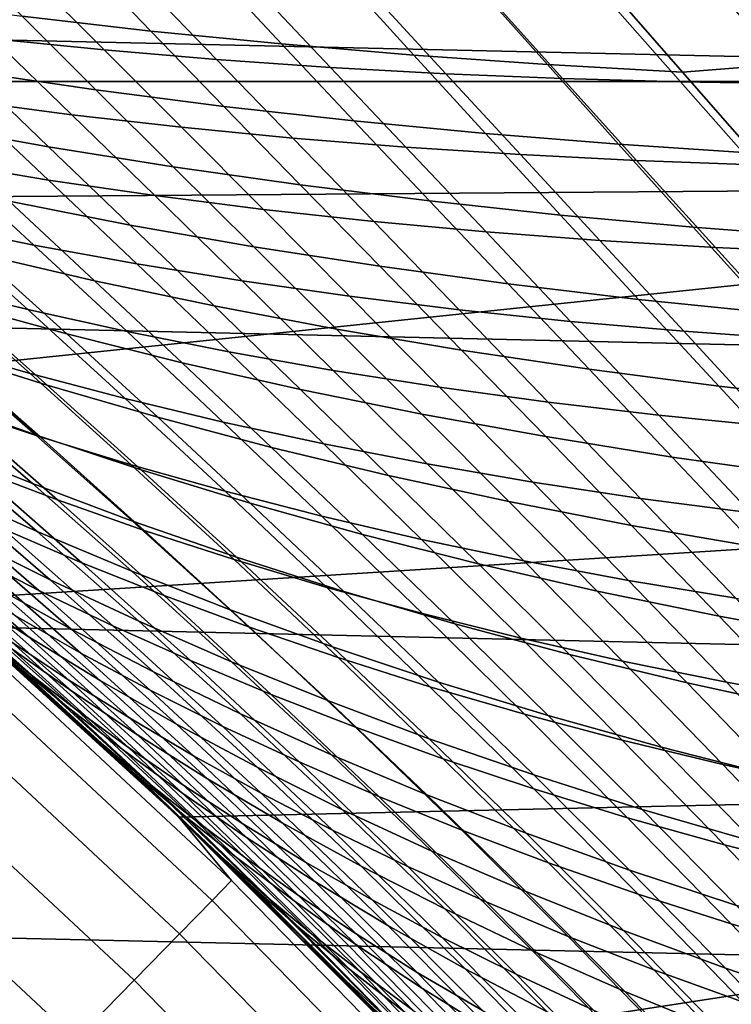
# Model space of a CAD drawing. Header units: metres. Extents: x -28 to 70, y -218 to 27.
# Tile 171 of 246: x 14.67 to 16.97, y 15.32 to 18.51. Entities that reach past the tile are written whole.
import ezdxf

# ---------------------------------------------------------------- set-up
doc = ezdxf.new("R2010")
doc.units = ezdxf.units.M
doc.layers.add('solid_10_261_002_XXX', color=7, linetype='CONTINUOUS')

msp = doc.modelspace()

# ---------------------------------------------------------------- linework, layer by layer
at = {"layer": 'solid_10_261_002_XXX'}
for points in [[(18.428652, 19.732834), (11.000106, 19.052479), (11.893956, 18.507654), (19.307802, 18.87347)], [(-20.520069, 18.307835, -5), (-19.665449, 19.222879, -5), (20.520069, 18.307835, -5)], [(-19.665449, 19.222879, -5), (19.665449, 19.222879, -5), (20.520069, 18.307835, -5)], [(19.307802, 18.87347), (11.893956, 18.507654), (12.761367, 17.920586), (20.146601, 17.975367)], [(14.672976, 18.519093, 104.719788), (14.447455, 18.746014, 105.433952), (14.867903, 18.703455, 105.572899), (15.090882, 18.471142, 104.870659)], [(14.341321, 18.677305, 123.07473), (14.579412, 18.446304, 123.782623), (14.938906, 18.409933, 123.595909), (14.704709, 18.644814, 122.898575)], [(15.090882, 18.471142, 104.870659), (14.867903, 18.703455, 105.572899), (15.293555, 18.666628, 105.704376), (15.514539, 18.429184, 105.013329)], [(15.514539, 18.429184, 105.013329), (15.293555, 18.666628, 105.704376), (15.723945, 18.635296, 105.828011), (15.943456, 18.393032, 105.147369)], [(14.704709, 18.644814, 122.898575), (14.938906, 18.409933, 123.595909), (15.303764, 18.378946, 123.416176), (15.073008, 18.61751, 122.728836)], [(15.073008, 18.61751, 122.728836), (15.303764, 18.378946, 123.416176), (15.673598, 18.353203, 123.243744), (15.445841, 18.595222, 122.565796)], [(15.943456, 18.393032, 105.147369), (15.723945, 18.635296, 105.828011), (16.158602, 18.609228, 105.943436), (16.377142, 18.362494, 105.272377)], [(16.815107, 18.337378, 105.387939), (16.597055, 18.588188, 106.050293), (17.000639, 18.616789, 106.270584), (17.212231, 18.369392, 105.622078)], [(15.445841, 18.595222, 122.565796), (15.673598, 18.353203, 123.243744), (16.048014, 18.332558, 123.078964), (15.82283, 18.577778, 122.409767)], [(16.377142, 18.362494, 105.272377), (16.158602, 18.609228, 105.943436), (16.597055, 18.588188, 106.050293), (16.815107, 18.337378, 105.387939)], [(14.504088, 18.339876, 103.867935), (14.26131, 18.573229, 104.561127), (14.672976, 18.519093, 104.719788), (14.912385, 18.280207, 104.038689)], [(15.82283, 18.577778, 122.409767), (16.048014, 18.332558, 123.078964), (16.42662, 18.316874, 122.92215), (16.203602, 18.564997, 122.261024)], [(16.203602, 18.564997, 122.261024), (16.42662, 18.316874, 122.92215), (16.809027, 18.306005, 122.773643), (16.587776, 18.556709, 122.119873)], [(16.587776, 18.556709, 122.119873), (16.809027, 18.306005, 122.773643), (17.194839, 18.299814, 122.633774), (16.974979, 18.552738, 121.98661)], [(14.912385, 18.280207, 104.038689), (14.672976, 18.519093, 104.719788), (15.090882, 18.471142, 104.870659), (15.327472, 18.226921, 104.200989)], [(14.225676, 18.488201, 123.97599), (14.484526, 18.245634, 124.669327), (14.834003, 18.199478, 124.466011), (14.579412, 18.446304, 123.782623)], [(15.327472, 18.226921, 104.200989), (15.090882, 18.471142, 104.870659), (15.514539, 18.429184, 105.013329), (15.748843, 18.179871, 104.354362)], [(14.579412, 18.446304, 123.782623), (14.834003, 18.199478, 124.466011), (15.189696, 18.158983, 124.269859), (14.938906, 18.409933, 123.595909)], [(15.748843, 18.179871, 104.354362), (15.514539, 18.429184, 105.013329), (15.943456, 18.393032, 105.147369), (16.175991, 18.138906, 104.498352)], [(14.361954, 18.167431, 103.016357), (14.103088, 18.406067, 103.689186), (14.504088, 18.339876, 103.867935), (14.758836, 18.095726, 103.207222)], [(14.938906, 18.409933, 123.595909), (15.189696, 18.158983, 124.269859), (15.551198, 18.124041, 124.081245), (15.303764, 18.378946, 123.416176)], [(16.175991, 18.138906, 104.498352), (15.943456, 18.393032, 105.147369), (16.377142, 18.362494, 105.272377), (16.608406, 18.103882, 104.632484)], [(15.303764, 18.378946, 123.416176), (15.551198, 18.124041, 124.081245), (15.918106, 18.09454, 123.900543), (15.673598, 18.353203, 123.243744)], [(16.608406, 18.103882, 104.632484), (16.377142, 18.362494, 105.272377), (16.815107, 18.337378, 105.387939), (17.045582, 18.07465, 104.756294)], [(17.045582, 18.07465, 104.756294), (16.815107, 18.337378, 105.387939), (17.212231, 18.369392, 105.622078), (17.435852, 18.110134, 105.003036)], [(14.758836, 18.095726, 103.207222), (14.504088, 18.339876, 103.867935), (14.912385, 18.280207, 104.038689), (15.163564, 18.030672, 103.389496)], [(15.673598, 18.353203, 123.243744), (15.918106, 18.09454, 123.900543), (16.290016, 18.070374, 123.728111), (16.048014, 18.332558, 123.078964)], [(16.048014, 18.332558, 123.078964), (16.290016, 18.070374, 123.728111), (16.666525, 18.051435, 123.564323), (16.42662, 18.316874, 122.92215)], [(-20.520069, 18.307835, -5), (21.332174, 17.354755, -5), (22.099781, 16.366096, -5), (-21.332174, 17.354755, -5)], [(-20.520069, 18.307835, -5), (20.520069, 18.307835, -5), (21.332174, 17.354755, -5)], [(14.141644, 18.297514, 124.879417), (14.419873, 18.044388, 125.556549), (14.75826, 17.987965, 125.337196), (14.484526, 18.245634, 124.669327)], [(16.42662, 18.316874, 122.92215), (16.666525, 18.051435, 123.564323), (17.047226, 18.037615, 123.409554), (16.809027, 18.306005, 122.773643)], [(16.809027, 18.306005, 122.773643), (17.047226, 18.037615, 123.409554), (17.431719, 18.028805, 123.26416), (17.194839, 18.299814, 122.633774)], [(15.163564, 18.030672, 103.389496), (14.912385, 18.280207, 104.038689), (15.327472, 18.226921, 104.200989), (15.575618, 17.972168, 103.562653)], [(14.484526, 18.245634, 124.669327), (14.75826, 17.987965, 125.337196), (15.103693, 17.937332, 125.125084), (14.834003, 18.199478, 124.466011)], [(14.834003, 18.199478, 124.466011), (15.103693, 17.937332, 125.125084), (15.45578, 17.892466, 124.920647), (15.189696, 18.158983, 124.269859)], [(15.575618, 17.972168, 103.562653), (15.327472, 18.226921, 104.200989), (15.748843, 18.179871, 104.354362), (15.994476, 17.920111, 103.726181)], [(14.630739, 17.918999, 102.375603), (14.361954, 18.167431, 103.016357), (14.758836, 18.095726, 103.207222), (15.023392, 17.842016, 102.577904)], [(15.994476, 17.920111, 103.726181), (15.748843, 18.179871, 104.354362), (16.175991, 18.138906, 104.498352), (16.419617, 17.874392, 103.87957)], [(15.189696, 18.158983, 124.269859), (15.45578, 17.892466, 124.920647), (15.814108, 17.853285, 124.724289), (15.551198, 18.124041, 124.081245)], [(16.419617, 17.874392, 103.87957), (16.175991, 18.138906, 104.498352), (16.608406, 18.103882, 104.632484), (16.850519, 17.834909, 104.022301)], [(14.088823, 18.106438, 125.782593), (14.384699, 17.843786, 126.441864), (14.711093, 17.777056, 126.207245), (14.419873, 18.044388, 125.556549)], [(15.551198, 18.124041, 124.081245), (15.814108, 17.853285, 124.724289), (16.178263, 17.819719, 124.536423), (15.918106, 18.09454, 123.900543)], [(16.850519, 17.834909, 104.022301), (16.608406, 18.103882, 104.632484), (17.045582, 18.07465, 104.756294), (17.286657, 17.801556, 104.153862)], [(15.023392, 17.842016, 102.577904), (14.758836, 18.095726, 103.207222), (15.163564, 18.030672, 103.389496), (15.424417, 17.77178, 102.771019)], [(15.918106, 18.09454, 123.900543), (16.178263, 17.819719, 124.536423), (16.547832, 17.791691, 124.357452), (16.290016, 18.070374, 123.728111)], [(16.290016, 18.070374, 123.728111), (16.547832, 17.791691, 124.357452), (16.922401, 17.769125, 124.18779), (16.666525, 18.051435, 123.564323)], [(14.419873, 18.044388, 125.556549), (14.711093, 17.777056, 126.207245), (15.045252, 17.715948, 125.979721), (14.75826, 17.987965, 125.337196)], [(16.666525, 18.051435, 123.564323), (16.922401, 17.769125, 124.18779), (17.301556, 17.751947, 124.027824), (17.047226, 18.037615, 123.409554)], [(15.424417, 17.77178, 102.771019), (15.163564, 18.030672, 103.389496), (15.575618, 17.972168, 103.562653), (15.833288, 17.708233, 102.954391)], [(20.146601, 17.975367), (12.761367, 17.920586), (13.599475, 17.293161)], [(20.146601, 17.975367), (13.599475, 17.293161), (14.406844, 16.626568), (20.944067, 17.039537)], [(14.528743, 17.750147, 101.543594), (14.246891, 18.002581, 102.16481), (14.630739, 17.918999, 102.375603), (14.907792, 17.661541, 101.765633)], [(14.75826, 17.987965, 125.337196), (15.045252, 17.715948, 125.979721), (15.386886, 17.660671, 125.759888), (15.103693, 17.937332, 125.125084)], [(15.833288, 17.708233, 102.954391), (15.575618, 17.972168, 103.562653), (15.994476, 17.920111, 103.726181), (16.24947, 17.651308, 103.127449)], [(14.06633, 17.915873, 126.682961), (14.378004, 17.644527, 127.322975), (14.691601, 17.567783, 127.073929), (14.384699, 17.843786, 126.441864)], [(14.907792, 17.661541, 101.765633), (14.630739, 17.918999, 102.375603), (15.023392, 17.842016, 102.577904), (15.296155, 17.579556, 101.978653)], [(15.103693, 17.937332, 125.125084), (15.386886, 17.660671, 125.759888), (15.735596, 17.611231, 125.548233), (15.45578, 17.892466, 124.920647)], [(16.24947, 17.651308, 103.127449), (15.994476, 17.920111, 103.726181), (16.419617, 17.874392, 103.87957), (16.672426, 17.600941, 103.289635)], [(15.45578, 17.892466, 124.920647), (15.735596, 17.611231, 125.548233), (16.090963, 17.567583, 125.345184), (15.814108, 17.853285, 124.724289)], [(15.814108, 17.853285, 124.724289), (16.090963, 17.567583, 125.345184), (16.452566, 17.529686, 125.151192), (16.178263, 17.819719, 124.536423)], [(16.672426, 17.600941, 103.289635), (16.419617, 17.874392, 103.87957), (16.850519, 17.834909, 104.022301), (17.101625, 17.557068, 103.440376)], [(14.453653, 17.588238, 100.711121), (14.159331, 17.844978, 101.313393), (14.528743, 17.750147, 101.543594), (14.817784, 17.488743, 100.952309)], [(14.384699, 17.843786, 126.441864), (14.691601, 17.567783, 127.073929), (15.013624, 17.49633, 126.831703), (14.711093, 17.777056, 126.207245)], [(15.296155, 17.579556, 101.978653), (15.023392, 17.842016, 102.577904), (15.424417, 17.77178, 102.771019), (15.693398, 17.504379, 102.181931)], [(16.178263, 17.819719, 124.536423), (16.452566, 17.529686, 125.151192), (16.819986, 17.497498, 124.966698), (16.547832, 17.791691, 124.357452)], [(17.101625, 17.557068, 103.440376), (16.850519, 17.834909, 104.022301), (17.286657, 17.801556, 104.153862), (17.536533, 17.519623, 103.579124)], [(16.547832, 17.791691, 124.357452), (16.819986, 17.497498, 124.966698), (17.192799, 17.470976, 124.79216), (16.922401, 17.769125, 124.18779)], [(14.711093, 17.777056, 126.207245), (15.013624, 17.49633, 126.831703), (15.343819, 17.430471, 126.596977), (15.045252, 17.715948, 125.979721)], [(15.693398, 17.504379, 102.181931), (15.424417, 17.77178, 102.771019), (15.833288, 17.708233, 102.954391), (16.098984, 17.435999, 102.37484)], [(16.922401, 17.769125, 124.18779), (17.192799, 17.470976, 124.79216), (17.570587, 17.450077, 124.628006), (17.301556, 17.751947, 124.027824)], [(14.073091, 17.726257, 127.578171), (14.398649, 17.446753, 128.197815), (14.698723, 17.360529, 127.935226), (14.378004, 17.644527, 127.322975)], [(14.817784, 17.488743, 100.952309), (14.528743, 17.750147, 101.543594), (14.907792, 17.661541, 101.765633), (15.192035, 17.395424, 101.184883)], [(14.405997, 17.431959, 99.878304), (14.099959, 17.693459, 100.462234), (14.453653, 17.588238, 100.711121), (14.754019, 17.322525, 100.137871)], [(15.045252, 17.715948, 125.979721), (15.343819, 17.430471, 126.596977), (15.681894, 17.370455, 126.370392), (15.386886, 17.660671, 125.759888)], [(16.098984, 17.435999, 102.37484), (15.833288, 17.708233, 102.954391), (16.24947, 17.651308, 103.127449), (16.512367, 17.374382, 102.556778)], [(15.192035, 17.395424, 101.184883), (14.907792, 17.661541, 101.765633), (15.296155, 17.579556, 101.978653), (15.576084, 17.308725, 101.407944)], [(15.386886, 17.660671, 125.759888), (15.681894, 17.370455, 126.370392), (16.027451, 17.316317, 126.152451), (15.735596, 17.611231, 125.548233)], [(14.378004, 17.644527, 127.322975), (14.698723, 17.360529, 127.935226), (15.007853, 17.279173, 127.6791), (14.691601, 17.567783, 127.073929)], [(16.512367, 17.374382, 102.556778), (16.24947, 17.651308, 103.127449), (16.672426, 17.600941, 103.289635), (16.933008, 17.319506, 102.727135)], [(15.735596, 17.611231, 125.548233), (16.027451, 17.316317, 126.152451), (16.380064, 17.268045, 125.943626), (16.090963, 17.567583, 125.345184)], [(16.933008, 17.319506, 102.727135), (16.672426, 17.600941, 103.289635), (17.101625, 17.557068, 103.440376), (17.360363, 17.271341, 102.885292)], [(14.754019, 17.322525, 100.137871), (14.453653, 17.588238, 100.711121), (14.817784, 17.488743, 100.952309), (15.112928, 17.21871, 100.389343)], [(14.691601, 17.567783, 127.073929), (15.007853, 17.279173, 127.6791), (15.325786, 17.203024, 127.430138), (15.013624, 17.49633, 126.831703)], [(15.576084, 17.308725, 101.407944), (15.296155, 17.579556, 101.978653), (15.693398, 17.504379, 102.181931), (15.969498, 17.22887, 101.620705)], [(16.090963, 17.567583, 125.345184), (16.380064, 17.268045, 125.943626), (16.739309, 17.22563, 125.744423), (16.452566, 17.529686, 125.151192)], [(14.385992, 17.279713, 99.045441), (14.069176, 17.546522, 99.611618), (14.405997, 17.431959, 99.878304), (14.716839, 17.161451, 99.322456)], [(14.107883, 17.537506, 128.466141), (14.445352, 17.250105, 129.064606), (14.731257, 17.155144, 128.789398), (14.398649, 17.446753, 128.197815)], [(16.452566, 17.529686, 125.151192), (16.739309, 17.22563, 125.744423), (17.104761, 17.18906, 125.555298), (16.819986, 17.497498, 124.966698)], [(15.013624, 17.49633, 126.831703), (15.325786, 17.203024, 127.430138), (15.652273, 17.132421, 127.189064), (15.343819, 17.430471, 126.596977)], [(15.969498, 17.22887, 101.620705), (15.693398, 17.504379, 102.181931), (16.098984, 17.435999, 102.37484), (16.371731, 17.155884, 101.82251)], [(16.819986, 17.497498, 124.966698), (17.104761, 17.18906, 125.555298), (17.475992, 17.158327, 125.376755), (17.192799, 17.470976, 124.79216)], [(15.112928, 17.21871, 100.389343), (14.817784, 17.488743, 100.952309), (15.192035, 17.395424, 101.184883), (15.482415, 17.121006, 100.631783)], [(14.398649, 17.446753, 128.197815), (14.731257, 17.155144, 128.789398), (15.026814, 17.064554, 128.520172), (14.698723, 17.360529, 127.935226)], [(14.716839, 17.161451, 99.322456), (14.405997, 17.431959, 99.878304), (14.754019, 17.322525, 100.137871), (15.059307, 17.048168, 99.592018)], [(16.371731, 17.155884, 101.82251), (16.098984, 17.435999, 102.37484), (16.512367, 17.374382, 102.556778), (16.782236, 17.089769, 102.012703)], [(14.393558, 17.129698, 98.212952), (14.067075, 17.402431, 98.761978), (14.385992, 17.279713, 99.045441), (14.706284, 17.003839, 98.506363)], [(15.343819, 17.430471, 126.596977), (15.652273, 17.132421, 127.189064), (15.987028, 17.067644, 126.956543), (15.681894, 17.370455, 126.370392)], [(15.482415, 17.121006, 100.631783), (15.192035, 17.395424, 101.184883), (15.576084, 17.308725, 101.407944), (15.862162, 17.029892, 100.86422)], [(15.681894, 17.370455, 126.370392), (15.987028, 17.067644, 126.956543), (16.329649, 17.008757, 126.733131), (16.027451, 17.316317, 126.152451)], [(16.782236, 17.089769, 102.012703), (16.512367, 17.374382, 102.556778), (16.933008, 17.319506, 102.727135), (17.20046, 17.030539, 102.190628)], [(-21.332174, 17.354755, -5), (22.099781, 16.366096, -5), (22.821917, 15.343076, -5), (-22.099781, 16.366096, -5)], [(14.169342, 17.349064, 129.345062), (14.516684, 17.053802, 129.92189), (14.787861, 16.951021, 129.634949), (14.445352, 17.250105, 129.064606)], [(14.698723, 17.360529, 127.935226), (15.026814, 17.064554, 128.520172), (15.331777, 16.978701, 128.257721), (15.007853, 17.279173, 127.6791)], [(15.059307, 17.048168, 99.592018), (14.754019, 17.322525, 100.137871), (15.112928, 17.21871, 100.389343), (15.41309, 16.940388, 99.853127)], [(15.862162, 17.029892, 100.86422), (15.576084, 17.308725, 101.407944), (15.969498, 17.22887, 101.620705), (16.251734, 16.945635, 101.085831)], [(16.027451, 17.316317, 126.152451), (16.329649, 17.008757, 126.733131), (16.67971, 16.955782, 126.519341), (16.380064, 17.268045, 125.943626)], [(17.20046, 17.030539, 102.190628), (16.933008, 17.319506, 102.727135), (17.360363, 17.271341, 102.885292), (17.625858, 16.978201, 102.355621)], [(14.706284, 17.003839, 98.506363), (14.385992, 17.279713, 99.045441), (14.716839, 17.161451, 99.322456), (15.031331, 16.882256, 98.793045)], [(15.007853, 17.279173, 127.6791), (15.331777, 16.978701, 128.257721), (15.645898, 16.897955, 128.002747), (15.325786, 17.203024, 127.430138)], [(14.428321, 16.979971, 97.381371), (14.093452, 17.259279, 97.913864), (14.393558, 17.129698, 98.212952), (14.722099, 16.847832, 97.689995)], [(14.445352, 17.250105, 129.064606), (14.787861, 16.951021, 129.634949), (15.069249, 16.852049, 129.353485), (14.731257, 17.155144, 128.789398)], [(16.380064, 17.268045, 125.943626), (16.67971, 16.955782, 126.519341), (17.036783, 16.908739, 126.315689), (16.739309, 17.22563, 125.744423)], [(15.41309, 16.940388, 99.853127), (15.112928, 17.21871, 100.389343), (15.482415, 17.121006, 100.631783), (15.777883, 16.838634, 100.104767)], [(16.251734, 16.945635, 101.085831), (15.969498, 17.22887, 101.620705), (16.371731, 17.155884, 101.82251), (16.650585, 16.868284, 101.295914)], [(16.739309, 17.22563, 125.744423), (17.036783, 16.908739, 126.315689), (17.400438, 16.867645, 126.122704), (17.104761, 17.18906, 125.555298)], [(15.325786, 17.203024, 127.430138), (15.645898, 16.897955, 128.002747), (15.968931, 16.822683, 127.756042), (15.652273, 17.132421, 127.189064)], [(14.255957, 17.160002, 130.213486), (14.611085, 16.856726, 130.768509), (14.867049, 16.747162, 130.470764), (14.516684, 17.053802, 129.92189)], [(15.031331, 16.882256, 98.793045), (14.716839, 17.161451, 99.322456), (15.059307, 17.048168, 99.592018), (15.368398, 16.765499, 99.071953)], [(14.731257, 17.155144, 128.789398), (15.069249, 16.852049, 129.353485), (15.360608, 16.75728, 129.078278), (15.026814, 17.064554, 128.520172)], [(16.650585, 16.868284, 101.295914), (16.371731, 17.155884, 101.82251), (16.782236, 17.089769, 102.012703), (17.058157, 16.797882, 101.493759)], [(14.489739, 16.82843, 96.551277), (14.147823, 17.115055, 97.067917), (14.428321, 16.979971, 97.381371), (14.763847, 16.691374, 96.873856)], [(14.722099, 16.847832, 97.689995), (14.393558, 17.129698, 98.212952), (14.706284, 17.003839, 98.506363), (15.028865, 16.719217, 97.992714)], [(15.777883, 16.838634, 100.104767), (15.482415, 17.121006, 100.631783), (15.862162, 17.029892, 100.86422), (16.153372, 16.743423, 100.34594)], [(15.652273, 17.132421, 127.189064), (15.968931, 16.822683, 127.756042), (16.300598, 16.753197, 127.518303), (15.987028, 17.067644, 126.956543)], [(14.132253, 17.083771, 131.37529), (14.498205, 16.774727, 131.914886), (14.727113, 16.657406, 131.603867), (14.366092, 16.969082, 131.070282)], [(17.058157, 16.797882, 101.493759), (16.782236, 17.089769, 102.012703), (17.20046, 17.030539, 102.190628), (17.4739, 16.734472, 101.67868)], [(14.516684, 17.053802, 129.92189), (14.867049, 16.747162, 130.470764), (15.133751, 16.640808, 130.177887), (14.787861, 16.951021, 129.634949)], [(15.026814, 17.064554, 128.520172), (15.360608, 16.75728, 129.078278), (15.661697, 16.667112, 128.810104), (15.331777, 16.978701, 128.257721)], [(15.987028, 17.067644, 126.956543), (16.300598, 16.753197, 127.518303), (16.640497, 16.689589, 127.290108), (16.329649, 17.008757, 126.733131)], [(20.944067, 17.039537), (14.406844, 16.626568), (15.181835, 15.922037), (21.697779, 16.068768)], [(15.368398, 16.765499, 99.071953), (15.059307, 17.048168, 99.592018), (15.41309, 16.940388, 99.853127), (15.717182, 16.654118, 99.342041)], [(16.153372, 16.743423, 100.34594), (15.862162, 17.029892, 100.86422), (16.251734, 16.945635, 101.085831), (16.539125, 16.65505, 100.575783)], [(15.028865, 16.719217, 97.992714), (14.706284, 17.003839, 98.506363), (15.031331, 16.882256, 98.793045), (15.348321, 16.594698, 98.288429)], [(16.329649, 17.008757, 126.733131), (16.640497, 16.689589, 127.290108), (16.988199, 16.631908, 127.072021), (16.67971, 16.955782, 126.519341)], [(14.472997, 16.649046, 94.549889), (14.111569, 16.954372, 95.045631), (14.337791, 16.813351, 95.385269), (14.692499, 16.507353, 94.897957)], [(14.577778, 16.672089, 95.723282), (14.229396, 16.967495, 96.224823), (14.489739, 16.82843, 96.551277), (14.831703, 16.531624, 96.058464)], [(14.366092, 16.969082, 131.070282), (14.727113, 16.657406, 131.603867), (14.96743, 16.542191, 131.296188), (14.611085, 16.856726, 130.768509)], [(14.763847, 16.691374, 96.873856), (14.428321, 16.979971, 97.381371), (14.722099, 16.847832, 97.689995), (15.051578, 16.557058, 97.191414)], [(15.331777, 16.978701, 128.257721), (15.661697, 16.667112, 128.810104), (15.972278, 16.581936, 128.549744), (15.645898, 16.897955, 128.002747)], [(16.67971, 16.955782, 126.519341), (16.988199, 16.631908, 127.072021), (17.343277, 16.580202, 126.864578), (17.036783, 16.908739, 126.315689)], [(14.787861, 16.951021, 129.634949), (15.133751, 16.640808, 130.177887), (15.410956, 16.538078, 129.890686), (15.069249, 16.852049, 129.353485)], [(15.717182, 16.654118, 99.342041), (15.41309, 16.940388, 99.853127), (15.777883, 16.838634, 100.104767), (16.077385, 16.548666, 99.602257)], [(16.539125, 16.65505, 100.575783), (16.251734, 16.945635, 101.085831), (16.650585, 16.868284, 101.295914), (16.934593, 16.573595, 100.793541)], [(14.280664, 16.893461, 132.228378), (14.651283, 16.574728, 132.747498), (14.863954, 16.453892, 132.428177), (14.498205, 16.774727, 131.914886)], [(15.645898, 16.897955, 128.002747), (15.972278, 16.581936, 128.549744), (16.292109, 16.502146, 128.298004), (15.968931, 16.822683, 127.756042)], [(15.348321, 16.594698, 98.288429), (15.031331, 16.882256, 98.793045), (15.368398, 16.765499, 99.071953), (15.680171, 16.474848, 98.576057)], [(16.934593, 16.573595, 100.793541), (16.650585, 16.868284, 101.295914), (17.058157, 16.797882, 101.493759), (17.339218, 16.499132, 100.998474)], [(14.693604, 16.389605, 135.044342), (14.304913, 16.729158, 134.54982), (14.154323, 16.845463, 134.8741), (14.548627, 16.506493, 135.374374)], [(14.831703, 16.531624, 96.058464), (14.489739, 16.82843, 96.551277), (14.763847, 16.691374, 96.873856), (15.099712, 16.392965, 96.389595)], [(14.611085, 16.856726, 130.768509), (14.96743, 16.542191, 131.296188), (15.218984, 16.429562, 130.992706), (14.867049, 16.747162, 130.470764)], [(15.051578, 16.557058, 97.191414), (14.722099, 16.847832, 97.689995), (15.028865, 16.719217, 97.992714), (15.352639, 16.426075, 97.502823)], [(15.069249, 16.852049, 129.353485), (15.410956, 16.538078, 129.890686), (15.69843, 16.439388, 129.609985), (15.360608, 16.75728, 129.078278)], [(16.077385, 16.548666, 99.602257), (15.777883, 16.838634, 100.104767), (16.153372, 16.743423, 100.34594), (16.448696, 16.449684, 99.851562)], [(14.260314, 16.81699, 133.390213), (14.639958, 16.488993, 133.896164), (14.824649, 16.366646, 133.568649), (14.450107, 16.696012, 133.068481)], [(14.692499, 16.507353, 94.897957), (14.337791, 16.813351, 95.385269), (14.577778, 16.672089, 95.723282), (14.926052, 16.365231, 95.244308)], [(15.968931, 16.822683, 127.756042), (16.292109, 16.502146, 128.298004), (16.620914, 16.428076, 128.055634), (16.300598, 16.753197, 127.518303)], [(14.63502, 16.471148, 93.719223), (14.267363, 16.789265, 94.201347), (14.472997, 16.649046, 94.549889), (14.833936, 16.330711, 94.075821)], [(14.498205, 16.774727, 131.914886), (14.863954, 16.453892, 132.428177), (15.088228, 16.334261, 132.11142), (14.727113, 16.657406, 131.603867)], [(15.680171, 16.474848, 98.576057), (15.368398, 16.765499, 99.071953), (15.717182, 16.654118, 99.342041), (16.024118, 16.360243, 98.854507)], [(14.450052, 16.608915, 93.363373), (14.82393, 16.276434, 92.8937), (14.659711, 16.410238, 92.532112), (14.278838, 16.74297, 93.009544)], [(14.867049, 16.747162, 130.470764), (15.218984, 16.429562, 130.992706), (15.481542, 16.319946, 130.694275), (15.133751, 16.640808, 130.177887)], [(15.360608, 16.75728, 129.078278), (15.69843, 16.439388, 129.609985), (15.995938, 16.34515, 129.336594), (15.661697, 16.667112, 128.810104)], [(16.448696, 16.449684, 99.851562), (16.153372, 16.743423, 100.34594), (16.539125, 16.65505, 100.575783), (16.830688, 16.357498, 100.089035)], [(16.300598, 16.753197, 127.518303), (16.620914, 16.428076, 128.055634), (16.958296, 16.359848, 127.823219), (16.640497, 16.689589, 127.290108)], [(14.304913, 16.729158, 134.54982), (14.693604, 16.389605, 135.044342), (14.850034, 16.2698, 134.712296), (14.466752, 16.610083, 134.223526)], [(15.352639, 16.426075, 97.502823), (15.028865, 16.719217, 97.992714), (15.348321, 16.594698, 98.288429), (15.666739, 16.299013, 97.806961)], [(14.450107, 16.696012, 133.068481), (14.824649, 16.366646, 133.568649), (15.02094, 16.243805, 133.241959), (14.651283, 16.574728, 132.747498)], [(14.926052, 16.365231, 95.244308), (14.577778, 16.672089, 95.723282), (14.831703, 16.531624, 96.058464), (15.173841, 16.223721, 95.587692)], [(15.099712, 16.392965, 96.389595), (14.763847, 16.691374, 96.873856), (15.051578, 16.557058, 97.191414), (15.381666, 16.256859, 96.715508)], [(15.661697, 16.667112, 128.810104), (15.995938, 16.34515, 129.336594), (16.303246, 16.255781, 129.07135), (15.972278, 16.581936, 128.549744)], [(16.640497, 16.689589, 127.290108), (16.958296, 16.359848, 127.823219), (17.303827, 16.297535, 127.601372), (16.988199, 16.631908, 127.072021)], [(14.833936, 16.330711, 94.075821), (14.472997, 16.649046, 94.549889), (14.692499, 16.507353, 94.897957), (15.046989, 16.188646, 94.43187)], [(14.727113, 16.657406, 131.603867), (15.088228, 16.334261, 132.11142), (15.324158, 16.216534, 131.798157), (14.96743, 16.542191, 131.296188)], [(15.133751, 16.640808, 130.177887), (15.481542, 16.319946, 130.694275), (15.754875, 16.213778, 130.401749), (15.410956, 16.538078, 129.890686)], [(16.024118, 16.360243, 98.854507), (15.717182, 16.654118, 99.342041), (16.077385, 16.548666, 99.602257), (16.379869, 16.251451, 99.122688)], [(16.830688, 16.357498, 100.089035), (16.539125, 16.65505, 100.575783), (16.934593, 16.573595, 100.793541), (17.222811, 16.272215, 100.313904)], [(15.323014, 15.786236, 91.229759), (15.181835, 15.922037), (14.406844, 16.626568), (15.066307, 16.031418, 91.526527)], [(14.807407, 16.270853, 91.832298), (15.066307, 16.031418, 91.526527), (14.406844, 16.626568)], [(14.546824, 16.50424, 92.147049), (14.807407, 16.270853, 91.832298), (14.406844, 16.626568)], [(14.406936, 16.626492, 143.052673), (14.598715, 16.418791, 144.561661), (15.352255, 15.716471, 144.561661), (15.181738, 15.922149, 143.052673)], [(14.670644, 16.394274, 136.010941), (14.435595, 16.601614, 135.72435), (14.406936, 16.626492, 143.052673), (15.181738, 15.922149, 143.052673)], [(14.82393, 16.276434, 92.8937), (14.450052, 16.608915, 93.363373), (14.63502, 16.471148, 93.719223), (15.002159, 16.138819, 93.257278)], [(14.466752, 16.610083, 134.223526), (14.850034, 16.2698, 134.712296), (15.018037, 16.147837, 134.379196), (14.639958, 16.488993, 133.896164)], [(14.941532, 16.152161, 135.853683), (14.548627, 16.506493, 135.374374), (14.435595, 16.601614, 135.72435), (14.670644, 16.394274, 136.010941)], [(14.651283, 16.574728, 132.747498), (15.02094, 16.243805, 133.241959), (15.228949, 16.121229, 132.917007), (14.863954, 16.453892, 132.428177)], [(15.666739, 16.299013, 97.806961), (15.348321, 16.594698, 98.288429), (15.680171, 16.474848, 98.576057), (15.993587, 16.176464, 98.102699)], [(15.972278, 16.581936, 128.549744), (16.303246, 16.255781, 129.07135), (16.620119, 16.171692, 128.815048), (16.292109, 16.502146, 128.298004)], [(17.222811, 16.272215, 100.313904), (16.934593, 16.573595, 100.793541), (17.339218, 16.499132, 100.998474), (17.624502, 16.193935, 100.525375)], [(14.96743, 16.542191, 131.296188), (15.324158, 16.216534, 131.798157), (15.571571, 16.101202, 131.489258), (15.218984, 16.429562, 130.992706)], [(15.381666, 16.256859, 96.715508), (15.051578, 16.557058, 97.191414), (15.352639, 16.426075, 97.502823), (15.677279, 16.123901, 97.035034)], [(15.410956, 16.538078, 129.890686), (15.754875, 16.213778, 130.401749), (16.038755, 16.111483, 130.115952), (15.69843, 16.439388, 129.609985)], [(16.379869, 16.251451, 99.122688), (16.077385, 16.548666, 99.602257), (16.448696, 16.449684, 99.851562), (16.74712, 16.149042, 99.379532)], [(15.080919, 16.034952, 135.517883), (14.693604, 16.389605, 135.044342), (14.548627, 16.506493, 135.374374), (14.941532, 16.152161, 135.853683)], [(15.046989, 16.188646, 94.43187), (14.692499, 16.507353, 94.897957), (14.926052, 16.365231, 95.244308), (15.274374, 16.045996, 94.786087)], [(15.173841, 16.223721, 95.587692), (14.831703, 16.531624, 96.058464), (15.099712, 16.392965, 96.389595), (15.436019, 16.083838, 95.926849)], [(14.659711, 16.410238, 92.532112), (15.039903, 16.061943, 92.073586), (14.807407, 16.270853, 91.832298), (14.546824, 16.50424, 92.147049)], [(14.639958, 16.488993, 133.896164), (15.018037, 16.147837, 134.379196), (15.197736, 16.024473, 134.046005), (14.824649, 16.366646, 133.568649)], [(15.993587, 16.176464, 98.102699), (15.680171, 16.474848, 98.576057), (16.024118, 16.360243, 98.854507), (16.332891, 16.059015, 98.388924)], [(16.292109, 16.502146, 128.298004), (16.620119, 16.171692, 128.815048), (16.946287, 16.093243, 128.568481), (16.620914, 16.428076, 128.055634)], [(15.002159, 16.138819, 93.257278), (14.63502, 16.471148, 93.719223), (14.833936, 16.330711, 94.075821), (15.194597, 15.998426, 93.621536)], [(14.863954, 16.453892, 132.428177), (15.228949, 16.121229, 132.917007), (15.448793, 15.999677, 132.594742), (15.088228, 16.334261, 132.11142)], [(16.74712, 16.149042, 99.379532), (16.448696, 16.449684, 99.851562), (16.830688, 16.357498, 100.089035), (17.125443, 16.05336, 99.624077)], [(15.352255, 15.716471, 144.561661), (14.598715, 16.418791, 144.561661), (14.538816, 16.351425, 146.086594), (15.289265, 15.651986, 146.086594)], [(14.82393, 16.276434, 92.8937), (15.197329, 15.928563, 92.442619), (15.039903, 16.061943, 92.073586), (14.659711, 16.410238, 92.532112)], [(15.218984, 16.429562, 130.992706), (15.571571, 16.101202, 131.489258), (15.830244, 15.988706, 131.185593), (15.481542, 16.319946, 130.694275)], [(15.677279, 16.123901, 97.035034), (15.352639, 16.426075, 97.502823), (15.666739, 16.299013, 97.806961), (15.986261, 15.994699, 97.347023)], [(15.69843, 16.439388, 129.609985), (16.038755, 16.111483, 130.115952), (16.332952, 16.013494, 129.837738), (15.995938, 16.34515, 129.336594)], [(16.620914, 16.428076, 128.055634), (16.946287, 16.093243, 128.568481), (17.281355, 16.020571, 128.332306), (16.958296, 16.359848, 127.823219)], [(14.907041, 16.179621, 136.292496), (14.670644, 16.394274, 136.010941), (15.181738, 15.922149, 143.052673)], [(14.941532, 16.152161, 135.853683), (14.670644, 16.394274, 136.010941), (14.907041, 16.179621, 136.292496)], [(14.693604, 16.389605, 135.044342), (15.080919, 16.034952, 135.517883), (15.231966, 15.914742, 135.180099), (14.850034, 16.2698, 134.712296)], [(15.436019, 16.083838, 95.926849), (15.099712, 16.392965, 96.389595), (15.381666, 16.256859, 96.715508), (15.712452, 15.946329, 96.260582)], [(-22.099781, 16.366096, -5), (22.821917, 15.343076, -5), (23.496506, 14.288569, -5), (-22.821917, 15.343076, -5)], [(15.289265, 15.651986, 146.086594), (14.538816, 16.351425, 146.086594), (14.438768, 16.238903, 147.606766), (15.184052, 15.544278, 147.606766)], [(14.824649, 16.366646, 133.568649), (15.197736, 16.024473, 134.046005), (15.389255, 15.900467, 133.713715), (15.02094, 16.243805, 133.241959)], [(15.274374, 16.045996, 94.786087), (14.926052, 16.365231, 95.244308), (15.173841, 16.223721, 95.587692), (15.516283, 15.903801, 95.137192)], [(16.332891, 16.059015, 98.388924), (16.024118, 16.360243, 98.854507), (16.379869, 16.251451, 99.122688), (16.684361, 15.94726, 98.664505)], [(17.125443, 16.05336, 99.624077), (16.830688, 16.357498, 100.089035), (17.222811, 16.272215, 100.313904), (17.514286, 15.96454, 99.855507)], [(16.958296, 16.359848, 127.823219), (17.281355, 16.020571, 128.332306), (17.624897, 15.953776, 128.107101), (17.303827, 16.297535, 127.601372)], [(15.194597, 15.998426, 93.621536), (14.833936, 16.330711, 94.075821), (15.046989, 16.188646, 94.43187), (15.401444, 15.856294, 93.985146)], [(15.088228, 16.334261, 132.11142), (15.448793, 15.999677, 132.594742), (15.680531, 15.879852, 132.276108), (15.324158, 16.216534, 131.798157)], [(15.481542, 16.319946, 130.694275), (15.830244, 15.988706, 131.185593), (16.099949, 15.879485, 130.888016), (15.754875, 16.213778, 130.401749)], [(15.995938, 16.34515, 129.336594), (16.332952, 16.013494, 129.837738), (16.637238, 15.920238, 129.567963), (16.303246, 16.255781, 129.07135)], [(15.986261, 15.994699, 97.347023), (15.666739, 16.299013, 97.806961), (15.993587, 16.176464, 98.102699), (16.308327, 15.86985, 97.650314)], [(15.419744, 15.697114, 91.63195), (15.066307, 16.031418, 91.526527), (14.807407, 16.270853, 91.832298), (15.039903, 16.061943, 92.073586)], [(15.197329, 15.928563, 92.442619), (14.82393, 16.276434, 92.8937), (15.002159, 16.138819, 93.257278), (15.369025, 15.791326, 92.813576)], [(14.850034, 16.2698, 134.712296), (15.231966, 15.914742, 135.180099), (15.394801, 15.792278, 134.841309), (15.018037, 16.147837, 134.379196)], [(15.712452, 15.946329, 96.260582), (15.381666, 16.256859, 96.715508), (15.677279, 16.123901, 97.035034), (16.002855, 15.811805, 96.5877)], [(16.303246, 16.255781, 129.07135), (16.637238, 15.920238, 129.567963), (16.951382, 15.832149, 129.30748), (16.620119, 16.171692, 128.815048)], [(16.684361, 15.94726, 98.664505), (16.379869, 16.251451, 99.122688), (16.74712, 16.149042, 99.379532), (17.047695, 15.841776, 98.928322)], [(15.184052, 15.544278, 147.606766), (14.438768, 16.238903, 147.606766), (14.298728, 16.081404, 149.119751), (15.036784, 15.393516, 149.119751)], [(15.02094, 16.243805, 133.241959), (15.389255, 15.900467, 133.713715), (15.592715, 15.776575, 133.383255), (15.228949, 16.121229, 132.917007)], [(15.516283, 15.903801, 95.137192), (15.173841, 16.223721, 95.587692), (15.436019, 16.083838, 95.926849), (15.772876, 15.763075, 95.483894)], [(15.401444, 15.856294, 93.985146), (15.046989, 16.188646, 94.43187), (15.274374, 16.045996, 94.786087), (15.622898, 15.713455, 94.346802)], [(15.324158, 16.216534, 131.798157), (15.680531, 15.879852, 132.276108), (15.923992, 15.762252, 131.962006), (15.571571, 16.101202, 131.489258)], [(15.754875, 16.213778, 130.401749), (16.099949, 15.879485, 130.888016), (16.380463, 15.773979, 130.597443), (16.038755, 16.111483, 130.115952)], [(15.144731, 15.957354, 136.569092), (14.907041, 16.179621, 136.292496), (15.181738, 15.922149, 143.052673)], [(15.333666, 15.780618, 136.313965), (14.941532, 16.152161, 135.853683), (14.907041, 16.179621, 136.292496), (15.144731, 15.957354, 136.569092)], [(16.308327, 15.86985, 97.650314), (15.993587, 16.176464, 98.102699), (16.332891, 16.059015, 98.388924), (16.643185, 15.749958, 97.943756)], [(16.620119, 16.171692, 128.815048), (16.951382, 15.832149, 129.30748), (17.275118, 15.749593, 129.057083), (16.946287, 16.093243, 128.568481)], [(15.467414, 15.663431, 135.972382), (15.080919, 16.034952, 135.517883), (14.941532, 16.152161, 135.853683), (15.333666, 15.780618, 136.313965)], [(15.369025, 15.791326, 92.813576), (15.002159, 16.138819, 93.257278), (15.194597, 15.998426, 93.621536), (15.555197, 15.651252, 93.185127)], [(15.018037, 16.147837, 134.379196), (15.394801, 15.792278, 134.841309), (15.569551, 15.668313, 134.502487), (15.197736, 16.024473, 134.046005)], [(16.002855, 15.811805, 96.5877), (15.677279, 16.123901, 97.035034), (15.986261, 15.994699, 97.347023), (16.306944, 15.680872, 96.907013)], [(17.047695, 15.841776, 98.928322), (16.74712, 16.149042, 99.379532), (17.125443, 16.05336, 99.624077), (17.422474, 15.742932, 99.17939)], [(15.228949, 16.121229, 132.917007), (15.592715, 15.776575, 133.383255), (15.808241, 15.653558, 133.055618), (15.448793, 15.999677, 132.594742)], [(15.571571, 16.101202, 131.489258), (15.923992, 15.762252, 131.962006), (16.178955, 15.647322, 131.65332), (15.830244, 15.988706, 131.185593)], [(16.038755, 16.111483, 130.115952), (16.380463, 15.773979, 130.597443), (16.671558, 15.672628, 130.314713), (16.332952, 16.013494, 129.837738)], [(16.946287, 16.093243, 128.568481), (17.275118, 15.749593, 129.057083), (17.608053, 15.672733, 128.817444), (17.281355, 16.020571, 128.332306)], [(15.036784, 15.393516, 149.119751), (14.298728, 16.081404, 149.119751), (14.118917, 15.879175, 150.623184), (14.847692, 15.199937, 150.623184)], [(15.197329, 15.928563, 92.442619), (15.570538, 15.564342, 92.008148), (15.419744, 15.697114, 91.63195), (15.039903, 16.061943, 92.073586)], [(21.697779, 16.068768), (15.181835, 15.922037), (15.922037, 15.181835)], [(15.772876, 15.763075, 95.483894), (15.436019, 16.083838, 95.926849), (15.712452, 15.946329, 96.260582), (16.044024, 15.624568, 95.824959)], [(21.697779, 16.068768), (15.922037, 15.181835), (16.626568, 14.406844), (22.406605, 15.064659)], [(16.643185, 15.749958, 97.943756), (16.332891, 16.059015, 98.388924), (16.684361, 15.94726, 98.664505), (16.990547, 15.635622, 98.226181)], [(15.419744, 15.697114, 91.63195), (15.323014, 15.786236, 91.229759), (15.066307, 16.031418, 91.526527)], [(15.080919, 16.034952, 135.517883), (15.467414, 15.663431, 135.972382), (15.613045, 15.543206, 135.628845), (15.231966, 15.914742, 135.180099)], [(15.622898, 15.713455, 94.346802), (15.274374, 16.045996, 94.786087), (15.516283, 15.903801, 95.137192), (15.859159, 15.570944, 94.705185)], [(15.555197, 15.651252, 93.185127), (15.194597, 15.998426, 93.621536), (15.401444, 15.856294, 93.985146), (15.756046, 15.509363, 93.555931)], [(15.197736, 16.024473, 134.046005), (15.569551, 15.668313, 134.502487), (15.756342, 15.543597, 134.164642), (15.389255, 15.900467, 133.713715)], [(15.448793, 15.999677, 132.594742), (15.808241, 15.653558, 133.055618), (16.035894, 15.532117, 132.73175), (15.680531, 15.879852, 132.276108)], [(16.332952, 16.013494, 129.837738), (16.671558, 15.672628, 130.314713), (16.973011, 15.575873, 130.040695), (16.637238, 15.920238, 129.567963)], [(15.830244, 15.988706, 131.185593), (16.178955, 15.647322, 131.65332), (16.445198, 15.535507, 131.350952), (16.099949, 15.879485, 130.888016)], [(16.306944, 15.680872, 96.907013), (15.986261, 15.994699, 97.347023), (16.308327, 15.86985, 97.650314), (16.624432, 15.554137, 97.217339)], [(15.382228, 15.728542, 136.840164), (15.144731, 15.957354, 136.569092), (15.181738, 15.922149, 143.052673)], [(15.333666, 15.780618, 136.313965), (15.144731, 15.957354, 136.569092), (15.382228, 15.728542, 136.840164)], [(16.044024, 15.624568, 95.824959), (15.712452, 15.946329, 96.260582), (16.002855, 15.811805, 96.5877), (16.329441, 15.488888, 96.15918)], [(16.990547, 15.635622, 98.226181), (16.684361, 15.94726, 98.664505), (17.047695, 15.841776, 98.928322), (17.350122, 15.527436, 98.496452)], [(15.181738, 15.922149, 143.052673), (15.352255, 15.716471, 144.561661), (16.072048, 14.979602, 144.561661), (15.922149, 15.181738, 143.052673)], [(15.619339, 15.493103, 137.106018), (15.382228, 15.728542, 136.840164), (15.181738, 15.922149, 143.052673), (15.922149, 15.181738, 143.052673)], [(16.080183, 15.014251, 90.393478), (15.922037, 15.181835), (15.181835, 15.922037), (15.830343, 15.277442, 90.663254)], [(15.577756, 15.534913, 90.942009), (15.830343, 15.277442, 90.663254), (15.181835, 15.922037)], [(15.323014, 15.786236, 91.229759), (15.577756, 15.534913, 90.942009), (15.181835, 15.922037)], [(15.570538, 15.564342, 92.008148), (15.197329, 15.928563, 92.442619), (15.369025, 15.791326, 92.813576), (15.735869, 15.427718, 92.386185)], [(15.231966, 15.914742, 135.180099), (15.613045, 15.543206, 135.628845), (15.770687, 15.420684, 135.284378), (15.394801, 15.792278, 134.841309)], [(15.389255, 15.900467, 133.713715), (15.756342, 15.543597, 134.164642), (15.955302, 15.418883, 133.828766), (15.592715, 15.776575, 133.383255)], [(15.859159, 15.570944, 94.705185), (15.516283, 15.903801, 95.137192), (15.772876, 15.763075, 95.483894), (16.110392, 15.429767, 95.05899)], [(16.637238, 15.920238, 129.567963), (16.973011, 15.575873, 130.040695), (17.284595, 15.484154, 129.776291), (16.951382, 15.832149, 129.30748)], [(14.847692, 15.199937, 150.623184), (14.118917, 15.879175, 150.623184), (13.899616, 15.632534, 152.1147), (14.617071, 14.963845, 152.1147)], [(15.680531, 15.879852, 132.276108), (16.035894, 15.532117, 132.73175), (16.275509, 15.41275, 132.412582), (15.923992, 15.762252, 131.962006)], [(16.099949, 15.879485, 130.888016), (16.445198, 15.535507, 131.350952), (16.722498, 15.427255, 131.055801), (16.380463, 15.773979, 130.597443)], [(16.624432, 15.554137, 97.217339), (16.308327, 15.86985, 97.650314), (16.643185, 15.749958, 97.943756), (16.955032, 15.432208, 97.517487)], [(15.756046, 15.509363, 93.555931), (15.401444, 15.856294, 93.985146), (15.622898, 15.713455, 94.346802), (15.971778, 15.366682, 93.924629)], [(16.329441, 15.488888, 96.15918), (16.002855, 15.811805, 96.5877), (16.306944, 15.680872, 96.907013), (16.628845, 15.356645, 96.485329)], [(16.951382, 15.832149, 129.30748), (17.284595, 15.484154, 129.776291), (17.60605, 15.397851, 129.522308), (17.275118, 15.749593, 129.057083)], [(15.419744, 15.697114, 91.63195), (15.799384, 15.314817, 91.205551), (15.577756, 15.534913, 90.942009), (15.323014, 15.786236, 91.229759)], [(15.725605, 15.39006, 136.757141), (15.333666, 15.780618, 136.313965), (15.382228, 15.728542, 136.840164)], [(15.853606, 15.273307, 136.409729), (15.467414, 15.663431, 135.972382), (15.333666, 15.780618, 136.313965), (15.725605, 15.39006, 136.757141)], [(15.735869, 15.427718, 92.386185), (15.369025, 15.791326, 92.813576), (15.555197, 15.651252, 93.185127), (15.915947, 15.288242, 92.764709)], [(15.394801, 15.792278, 134.841309), (15.770687, 15.420684, 135.284378), (15.940471, 15.296603, 134.939972), (15.569551, 15.668313, 134.502487)], [(15.592715, 15.776575, 133.383255), (15.955302, 15.418883, 133.828766), (16.166559, 15.294923, 133.495834), (15.808241, 15.653558, 133.055618)], [(16.380463, 15.773979, 130.597443), (16.722498, 15.427255, 131.055801), (17.010632, 15.323009, 130.768768), (16.671558, 15.672628, 130.314713)], [(16.110392, 15.429767, 95.05899), (15.772876, 15.763075, 95.483894), (16.044024, 15.624568, 95.824959), (16.376469, 15.290668, 95.406944)], [(15.923992, 15.762252, 131.962006), (16.275509, 15.41275, 132.412582), (16.526861, 15.295904, 132.09903), (16.178955, 15.647322, 131.65332)], [(16.955032, 15.432208, 97.517487), (16.643185, 15.749958, 97.943756), (16.990547, 15.635622, 98.226181), (17.29846, 15.315694, 97.806267)], [(16.072048, 14.979602, 144.561661), (15.352255, 15.716471, 144.561661), (15.289265, 15.651986, 146.086594), (16.006104, 14.91814, 146.086594)], [(15.725605, 15.39006, 136.757141), (15.382228, 15.728542, 136.840164), (15.619339, 15.493103, 137.106018)], [(15.971778, 15.366682, 93.924629), (15.622898, 15.713455, 94.346802), (15.859159, 15.570944, 94.705185), (16.202597, 15.224231, 94.289902)], [(15.570538, 15.564342, 92.008148), (15.943666, 15.182853, 91.588654), (15.799384, 15.314817, 91.205551), (15.419744, 15.697114, 91.63195)], [(16.628845, 15.356645, 96.485329), (16.306944, 15.680872, 96.907013), (16.624432, 15.554137, 97.217339), (16.94195, 15.228448, 96.802208)], [(16.006104, 14.91814, 146.086594), (15.289265, 15.651986, 146.086594), (15.184052, 15.544278, 147.606766), (15.895959, 14.815482, 147.606766)], [(15.467414, 15.663431, 135.972382), (15.853606, 15.273307, 136.409729), (15.993725, 15.153533, 136.06044), (15.613045, 15.543206, 135.628845)], [(15.915947, 15.288242, 92.764709), (15.555197, 15.651252, 93.185127), (15.756046, 15.509363, 93.555931), (16.110977, 15.146919, 93.142357)], [(15.569551, 15.668313, 134.502487), (15.940471, 15.296603, 134.939972), (16.122526, 15.171703, 134.596649), (15.756342, 15.543597, 134.164642)], [(15.808241, 15.653558, 133.055618), (16.166559, 15.294923, 133.495834), (16.390179, 15.172412, 133.16684), (16.035894, 15.532117, 132.73175)], [(16.178955, 15.647322, 131.65332), (16.526861, 15.295904, 132.09903), (16.789734, 15.182026, 131.792007), (16.445198, 15.535507, 131.350952)], [(16.671558, 15.672628, 130.314713), (17.010632, 15.323009, 130.768768), (17.309376, 15.223215, 130.490738), (16.973011, 15.575873, 130.040695)], [(16.376469, 15.290668, 95.406944), (16.044024, 15.624568, 95.824959), (16.329441, 15.488888, 96.15918), (16.657106, 15.154255, 95.74781)], [(15.943666, 15.182853, 91.588654), (15.570538, 15.564342, 92.008148), (15.735869, 15.427718, 92.386185), (16.102768, 15.047088, 91.973503)], [(16.202597, 15.224231, 94.289902), (15.859159, 15.570944, 94.705185), (16.110392, 15.429767, 95.05899), (16.448671, 15.083, 94.650398)], [(16.94195, 15.228448, 96.802208), (16.624432, 15.554137, 97.217339), (16.955032, 15.432208, 97.517487), (17.268475, 15.104904, 97.108589)], [(16.973011, 15.575873, 130.040695), (17.309376, 15.223215, 130.490738), (17.618511, 15.12832, 130.222595), (17.284595, 15.484154, 129.776291)], [(15.895959, 14.815482, 147.606766), (15.184052, 15.544278, 147.606766), (15.036784, 15.393516, 149.119751), (15.741786, 14.671788, 149.119751)], [(16.178242, 14.91427, 90.794136), (15.830343, 15.277442, 90.663254), (15.577756, 15.534913, 90.942009), (15.799384, 15.314817, 91.205551)], [(15.613045, 15.543206, 135.628845), (15.993725, 15.153533, 136.06044), (16.146093, 15.031462, 135.710297), (15.770687, 15.420684, 135.284378)], [(15.756342, 15.543597, 134.164642), (16.122526, 15.171703, 134.596649), (16.316984, 15.046724, 134.255402), (15.955302, 15.418883, 133.828766)], [(16.035894, 15.532117, 132.73175), (16.390179, 15.172412, 133.16684), (16.625996, 15.051845, 132.842728), (16.275509, 15.41275, 132.412582)], [(16.445198, 15.535507, 131.350952), (16.789734, 15.182026, 131.792007), (17.063904, 15.071562, 131.492447), (16.722498, 15.427255, 131.055801)], [(15.855186, 15.251658, 137.365494), (15.619339, 15.493103, 137.106018), (15.922149, 15.181738, 143.052673)], [(16.116899, 14.979733, 137.183975), (15.725605, 15.39006, 136.757141), (15.619339, 15.493103, 137.106018), (15.855186, 15.251658, 137.365494)], [(16.110977, 15.146919, 93.142357), (15.756046, 15.509363, 93.555931), (15.971778, 15.366682, 93.924629), (16.321169, 15.004751, 93.517761)], [(16.657106, 15.154255, 95.74781), (16.329441, 15.488888, 96.15918), (16.628845, 15.356645, 96.485329), (16.952023, 15.021132, 96.08036)], [(16.102768, 15.047088, 91.973503), (15.735869, 15.427718, 92.386185), (15.915947, 15.288242, 92.764709), (16.276896, 14.908502, 92.358711)], [(15.770687, 15.420684, 135.284378), (16.146093, 15.031462, 135.710297), (16.310843, 14.907817, 135.360321), (15.940471, 15.296603, 134.939972)], [(16.448671, 15.083, 94.650398), (16.110392, 15.429767, 95.05899), (16.376469, 15.290668, 95.406944), (16.709877, 14.943727, 95.004837)], [(16.722498, 15.427255, 131.055801), (17.063904, 15.071562, 131.492447), (17.34915, 14.96496, 131.201233), (17.010632, 15.323009, 130.768768)], [(17.268475, 15.104904, 97.108589), (16.955032, 15.432208, 97.517487), (17.29846, 15.315694, 97.806267), (17.608131, 14.986624, 97.403267)], [(15.741786, 14.671788, 149.119751), (15.036784, 15.393516, 149.119751), (14.847692, 15.199937, 150.623184), (15.543827, 14.487286, 150.623184)], [(16.239035, 14.86385, 136.830734), (15.853606, 15.273307, 136.409729), (15.725605, 15.39006, 136.757141), (16.116899, 14.979733, 137.183975)], [(15.955302, 15.418883, 133.828766), (16.316984, 15.046724, 134.255402), (16.523975, 14.922406, 133.917252), (16.166559, 15.294923, 133.495834)], [(16.275509, 15.41275, 132.412582), (16.625996, 15.051845, 132.842728), (16.873785, 14.933665, 132.524399), (16.526861, 15.295904, 132.09903)], [(16.321169, 15.004751, 93.517761), (15.971778, 15.366682, 93.924629), (16.202597, 15.224231, 94.289902), (16.546728, 14.862741, 93.889557)], [(16.952023, 15.021132, 96.08036), (16.628845, 15.356645, 96.485329), (16.94195, 15.228448, 96.802208), (17.260933, 14.891906, 96.403358)], [(-22.821917, 15.343076, -5), (23.496506, 14.288569, -5), (24.122406, 13.204515, -5), (-23.496506, 14.288569, -5)]]:
    msp.add_3dface(points, dxfattribs=at)

doc.saveas('drawing.dxf')
